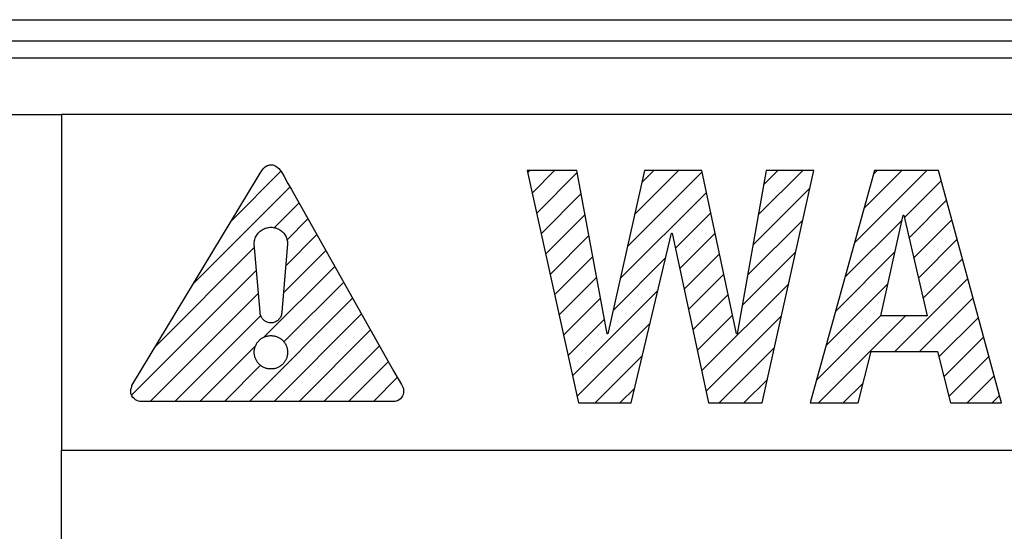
# Model space of a CAD drawing. Header units: millimetres. Extents: x -728 to -141, y -62 to 525.
# Tile 35 of 186: x -483.29 to -469.26, y 203.55 to 210.84. Entities that reach past the tile are written whole.
import ezdxf

# ---------------------------------------------------------------- set-up
doc = ezdxf.new("R2010")
doc.units = ezdxf.units.MM
doc.header["$LTSCALE"] = 23.1
doc.layers.add('R912005502_AM_0', color=7, linetype='CONTINUOUS')

msp = doc.modelspace()

# ---------------------------------------------------------------- linework, layer by layer
at = {"layer": 'R912005502_AM_0', "color": 7}
for p, q in [((-499.269, 210.842), (-430.269, 210.842)), ((-499.269, 210.542), (-430.269, 210.542)), ((-429.769, 210.292), (-499.269, 210.292)), ((-498.47, 209.49), (-482.697, 209.49)), ((-430.654, 209.49), (-482.697, 209.49)), ((-482.697, 209.49), (-482.697, 204.708)), ((-480.282, 207.972), (-479.572, 208.682)), ((-479.912, 208.586), (-479.868, 208.655)), ((-479.868, 208.655), (-479.838, 208.698)), ((-479.838, 208.698), (-479.814, 208.726)), ((-479.814, 208.726), (-479.794, 208.745)), ((-479.794, 208.745), (-479.775, 208.758)), ((-479.775, 208.758), (-479.765, 208.763)), ((-479.765, 208.763), (-479.755, 208.767)), ((-479.755, 208.767), (-479.734, 208.772)), ((-479.734, 208.772), (-479.709, 208.774)), ((-479.709, 208.774), (-479.685, 208.772)), ((-479.685, 208.772), (-479.674, 208.77)), ((-479.674, 208.77), (-479.663, 208.766)), ((-479.663, 208.766), (-479.643, 208.757)), ((-479.643, 208.757), (-479.623, 208.743)), ((-479.623, 208.743), (-479.603, 208.724)), ((-479.603, 208.724), (-479.582, 208.699)), ((-479.582, 208.699), (-479.558, 208.663)), ((-479.558, 208.663), (-479.527, 208.609)), ((-475.354, 208.693), (-476.065, 208.693)), ((-476.065, 208.693), (-475.331, 205.382)), ((-476.057, 208.661), (-476.025, 208.693)), ((-475.993, 208.371), (-475.672, 208.693)), ((-475.929, 208.082), (-475.348, 208.663)), ((-474.923, 206.368), (-475.354, 208.693)), ((-474.391, 208.693), (-474.913, 206.368)), ((-474.634, 207.609), (-473.57, 208.673)), ((-474.532, 208.065), (-473.904, 208.693)), ((-474.429, 208.521), (-474.258, 208.693)), ((-473.574, 208.693), (-474.391, 208.693)), ((-473.079, 206.368), (-473.574, 208.693)), ((-472.657, 208.693), (-473.07, 206.368)), ((-472.769, 208.06), (-472.136, 208.693)), ((-472.712, 205.382), (-471.978, 208.693)), ((-472.693, 208.49), (-472.49, 208.693)), ((-471.978, 208.693), (-472.657, 208.693)), ((-471.113, 208.693), (-472.031, 205.382)), ((-471.399, 207.663), (-470.368, 208.693)), ((-471.263, 208.152), (-470.722, 208.693)), ((-471.128, 208.641), (-471.076, 208.693)), ((-470.201, 208.693), (-471.113, 208.693)), ((-469.302, 205.382), (-470.201, 208.693)), ((-481.694, 205.629), (-479.912, 208.586)), ((-479.527, 208.609), (-479.471, 208.508)), ((-479.471, 208.508), (-479.421, 208.422)), ((-470.688, 208.02), (-470.161, 208.547)), ((-480.818, 207.082), (-479.442, 208.459)), ((-479.421, 208.422), (-477.961, 205.831)), ((-475.865, 207.793), (-475.293, 208.365)), ((-474.737, 207.153), (-473.508, 208.382)), ((-472.846, 207.63), (-472.034, 208.442)), ((-479.667, 207.879), (-479.314, 208.233)), ((-470.621, 207.734), (-470.086, 208.269)), ((-473.95, 207.587), (-473.446, 208.09)), ((-479.485, 207.708), (-479.187, 208.007)), ((-475.801, 207.503), (-475.238, 208.067)), ((-472.922, 207.2), (-472.135, 207.987)), ((-471.534, 207.174), (-470.72, 207.988)), ((-471.022, 206.625), (-470.705, 208.056)), ((-470.705, 208.056), (-470.696, 208.056)), ((-470.696, 208.056), (-470.361, 206.625)), ((-470.554, 207.447), (-470.01, 207.991)), ((-479.897, 207.799), (-479.886, 207.811)), ((-479.886, 207.811), (-479.879, 207.819)), ((-479.879, 207.819), (-479.866, 207.83)), ((-479.866, 207.83), (-479.853, 207.84)), ((-479.853, 207.84), (-479.839, 207.849)), ((-479.839, 207.849), (-479.825, 207.857)), ((-479.825, 207.857), (-479.81, 207.864)), ((-479.81, 207.864), (-479.795, 207.87)), ((-479.795, 207.87), (-479.779, 207.876)), ((-479.779, 207.876), (-479.763, 207.879)), ((-479.763, 207.879), (-479.747, 207.882)), ((-479.747, 207.882), (-479.731, 207.884)), ((-479.731, 207.884), (-479.714, 207.885)), ((-479.714, 207.885), (-479.698, 207.884)), ((-479.698, 207.884), (-479.681, 207.882)), ((-479.681, 207.882), (-479.665, 207.879)), ((-479.665, 207.879), (-479.649, 207.876)), ((-479.649, 207.876), (-479.633, 207.87)), ((-479.633, 207.87), (-479.618, 207.864)), ((-479.618, 207.864), (-479.603, 207.857)), ((-479.603, 207.857), (-479.589, 207.849)), ((-479.589, 207.849), (-479.575, 207.84)), ((-479.575, 207.84), (-479.562, 207.83)), ((-479.562, 207.83), (-479.55, 207.819)), ((-479.55, 207.819), (-479.542, 207.811)), ((-479.542, 207.811), (-479.531, 207.799)), ((-474.579, 205.382), (-474.005, 207.803)), ((-474.005, 207.803), (-473.996, 207.803)), ((-473.996, 207.803), (-473.478, 205.382)), ((-479.952, 207.647), (-479.951, 207.663)), ((-479.951, 207.663), (-479.95, 207.68)), ((-479.95, 207.68), (-479.947, 207.696)), ((-479.947, 207.696), (-479.943, 207.712)), ((-479.943, 207.712), (-479.938, 207.728)), ((-479.938, 207.728), (-479.932, 207.743)), ((-479.932, 207.743), (-479.925, 207.758)), ((-479.925, 207.758), (-479.916, 207.772)), ((-479.916, 207.772), (-479.907, 207.786)), ((-479.907, 207.786), (-479.897, 207.799)), ((-479.531, 207.799), (-479.521, 207.786)), ((-479.521, 207.786), (-479.512, 207.772)), ((-479.512, 207.772), (-479.504, 207.758)), ((-479.504, 207.758), (-479.497, 207.743)), ((-479.503, 207.336), (-479.059, 207.78)), ((-479.497, 207.743), (-479.491, 207.728)), ((-479.491, 207.728), (-479.486, 207.712)), ((-479.486, 207.712), (-479.482, 207.696)), ((-479.482, 207.696), (-479.479, 207.68)), ((-479.479, 207.68), (-479.477, 207.663)), ((-479.477, 207.663), (-479.476, 207.647)), ((-475.737, 207.214), (-475.182, 207.768)), ((-473.887, 207.295), (-473.384, 207.799)), ((-470.487, 207.161), (-469.935, 207.713)), ((-481.355, 206.192), (-479.948, 207.599)), ((-479.868, 206.677), (-479.952, 207.647)), ((-479.476, 207.647), (-479.56, 206.677)), ((-479.537, 206.949), (-478.932, 207.554)), ((-472.998, 206.77), (-472.235, 207.533)), ((-471.67, 206.685), (-470.821, 207.534)), ((-475.673, 206.924), (-475.127, 207.47)), ((-474.839, 206.697), (-474.09, 207.447)), ((-473.825, 207.004), (-473.322, 207.507)), ((-470.42, 206.874), (-469.859, 207.435)), ((-481.698, 205.496), (-479.92, 207.274)), ((-479.813, 206.32), (-478.804, 207.328)), ((-479.528, 206.251), (-478.677, 207.102)), ((-475.608, 206.635), (-475.072, 207.172)), ((-473.763, 206.713), (-473.26, 207.216)), ((-470.824, 206.116), (-469.784, 207.157)), ((-475.416, 205.767), (-474.2, 206.983)), ((-473.576, 205.839), (-472.336, 207.079)), ((-471.805, 206.196), (-470.921, 207.08)), ((-481.435, 205.404), (-479.892, 206.948)), ((-480.021, 205.404), (-478.55, 206.876)), ((-475.544, 206.346), (-475.016, 206.874)), ((-473.7, 206.422), (-473.198, 206.925)), ((-470.471, 206.116), (-469.708, 206.879)), ((-481.082, 205.404), (-479.859, 206.627)), ((-479.867, 206.664), (-479.868, 206.677)), ((-479.866, 206.651), (-479.867, 206.664)), ((-479.863, 206.638), (-479.866, 206.651)), ((-479.859, 206.625), (-479.863, 206.638)), ((-479.854, 206.613), (-479.859, 206.625)), ((-479.848, 206.601), (-479.854, 206.613)), ((-479.841, 206.59), (-479.848, 206.601)), ((-479.833, 206.579), (-479.841, 206.59)), ((-479.824, 206.569), (-479.833, 206.579)), ((-479.822, 206.567), (-479.824, 206.569)), ((-479.812, 206.558), (-479.822, 206.567)), ((-479.801, 206.55), (-479.812, 206.558)), ((-479.79, 206.543), (-479.801, 206.55)), ((-479.778, 206.537), (-479.79, 206.543)), ((-479.668, 205.404), (-478.422, 206.65)), ((-479.638, 206.543), (-479.65, 206.537)), ((-479.627, 206.55), (-479.638, 206.543)), ((-479.616, 206.558), (-479.627, 206.55)), ((-479.606, 206.567), (-479.616, 206.558)), ((-479.604, 206.569), (-479.606, 206.567)), ((-479.596, 206.579), (-479.604, 206.569)), ((-479.587, 206.59), (-479.596, 206.579)), ((-479.58, 206.601), (-479.587, 206.59)), ((-479.574, 206.613), (-479.58, 206.601)), ((-479.569, 206.625), (-479.574, 206.613)), ((-479.565, 206.638), (-479.569, 206.625)), ((-479.563, 206.651), (-479.565, 206.638)), ((-479.561, 206.664), (-479.563, 206.651)), ((-479.56, 206.677), (-479.561, 206.664)), ((-475.48, 206.056), (-474.961, 206.575)), ((-473.638, 206.13), (-473.136, 206.633)), ((-473.514, 205.548), (-472.437, 206.625)), ((-471.941, 205.707), (-471.021, 206.626)), ((-471.912, 205.382), (-470.669, 206.625)), ((-470.361, 206.625), (-471.022, 206.625)), ((-470.195, 206.038), (-469.633, 206.6)), ((-479.766, 206.532), (-479.778, 206.537)), ((-479.754, 206.528), (-479.766, 206.532)), ((-479.741, 206.525), (-479.754, 206.528)), ((-479.727, 206.524), (-479.741, 206.525)), ((-479.714, 206.523), (-479.727, 206.524)), ((-479.701, 206.524), (-479.714, 206.523)), ((-479.688, 206.525), (-479.701, 206.524)), ((-479.675, 206.528), (-479.688, 206.525)), ((-479.662, 206.532), (-479.675, 206.528)), ((-479.65, 206.537), (-479.662, 206.532)), ((-479.314, 205.404), (-478.295, 206.424)), ((-475.352, 205.477), (-474.309, 206.52)), ((-479.901, 206.25), (-479.894, 206.259)), ((-479.894, 206.259), (-479.887, 206.267)), ((-479.887, 206.267), (-479.886, 206.268)), ((-479.886, 206.268), (-479.878, 206.276)), ((-479.878, 206.276), (-479.869, 206.284)), ((-479.869, 206.284), (-479.861, 206.291)), ((-479.861, 206.291), (-479.852, 206.298)), ((-479.852, 206.298), (-479.842, 206.304)), ((-479.842, 206.304), (-479.833, 206.31)), ((-479.833, 206.31), (-479.823, 206.315)), ((-479.823, 206.315), (-479.813, 206.32)), ((-479.813, 206.32), (-479.802, 206.324)), ((-479.802, 206.324), (-479.792, 206.328)), ((-479.792, 206.328), (-479.781, 206.332)), ((-479.781, 206.332), (-479.77, 206.335)), ((-479.77, 206.335), (-479.759, 206.337)), ((-479.759, 206.337), (-479.748, 206.339)), ((-479.748, 206.339), (-479.737, 206.34)), ((-479.737, 206.34), (-479.726, 206.341)), ((-479.726, 206.341), (-479.714, 206.341)), ((-479.714, 206.341), (-479.703, 206.341)), ((-479.703, 206.341), (-479.691, 206.34)), ((-479.691, 206.34), (-479.68, 206.339)), ((-479.68, 206.339), (-479.669, 206.337)), ((-479.669, 206.337), (-479.658, 206.335)), ((-479.658, 206.335), (-479.647, 206.332)), ((-479.647, 206.332), (-479.637, 206.328)), ((-479.637, 206.328), (-479.626, 206.324)), ((-479.626, 206.324), (-479.616, 206.32)), ((-479.616, 206.32), (-479.606, 206.315)), ((-479.606, 206.315), (-479.596, 206.31)), ((-479.596, 206.31), (-479.586, 206.304)), ((-479.586, 206.304), (-479.577, 206.298)), ((-479.577, 206.298), (-479.568, 206.291)), ((-479.568, 206.291), (-479.559, 206.284)), ((-479.559, 206.284), (-479.55, 206.276)), ((-479.55, 206.276), (-479.55, 206.275)), ((-479.55, 206.275), (-479.542, 206.267)), ((-479.542, 206.267), (-479.534, 206.259)), ((-479.534, 206.259), (-479.527, 206.25)), ((-474.913, 206.368), (-474.923, 206.368)), ((-473.07, 206.368), (-473.079, 206.368)), ((-470.124, 205.755), (-469.557, 206.322)), ((-480.728, 205.404), (-479.93, 206.202)), ((-479.952, 206.115), (-479.951, 206.126)), ((-479.951, 206.126), (-479.95, 206.137)), ((-479.95, 206.137), (-479.948, 206.149)), ((-479.948, 206.149), (-479.945, 206.16)), ((-479.945, 206.16), (-479.942, 206.17)), ((-479.942, 206.17), (-479.939, 206.181)), ((-479.939, 206.181), (-479.935, 206.192)), ((-479.935, 206.192), (-479.931, 206.202)), ((-479.931, 206.202), (-479.926, 206.212)), ((-479.926, 206.212), (-479.92, 206.222)), ((-479.92, 206.222), (-479.915, 206.232)), ((-479.915, 206.232), (-479.908, 206.241)), ((-479.908, 206.241), (-479.901, 206.25)), ((-479.527, 206.25), (-479.52, 206.241)), ((-479.52, 206.241), (-479.514, 206.232)), ((-479.514, 206.232), (-479.508, 206.222)), ((-479.508, 206.222), (-479.503, 206.212)), ((-479.503, 206.212), (-479.498, 206.202)), ((-479.498, 206.202), (-479.493, 206.192)), ((-479.493, 206.192), (-479.489, 206.181)), ((-479.489, 206.181), (-479.486, 206.17)), ((-479.486, 206.17), (-479.483, 206.16)), ((-479.483, 206.16), (-479.481, 206.149)), ((-479.481, 206.149), (-479.479, 206.137)), ((-479.479, 206.137), (-479.478, 206.126)), ((-479.478, 206.126), (-479.477, 206.115)), ((-478.961, 205.404), (-478.167, 206.197)), ((-473.326, 205.382), (-472.537, 206.171)), ((-479.952, 206.104), (-479.952, 206.115)), ((-479.952, 206.092), (-479.952, 206.104)), ((-479.951, 206.081), (-479.952, 206.092)), ((-479.95, 206.07), (-479.951, 206.081)), ((-479.948, 206.059), (-479.95, 206.07)), ((-479.945, 206.048), (-479.948, 206.059)), ((-479.942, 206.037), (-479.945, 206.048)), ((-479.939, 206.026), (-479.942, 206.037)), ((-479.935, 206.015), (-479.939, 206.026)), ((-479.931, 206.005), (-479.935, 206.015)), ((-479.926, 205.995), (-479.931, 206.005)), ((-479.92, 205.985), (-479.926, 205.995)), ((-479.915, 205.975), (-479.92, 205.985)), ((-479.508, 205.985), (-479.514, 205.975)), ((-479.503, 205.995), (-479.508, 205.985)), ((-479.498, 206.005), (-479.503, 205.995)), ((-479.493, 206.015), (-479.498, 206.005)), ((-479.489, 206.026), (-479.493, 206.015)), ((-479.486, 206.037), (-479.489, 206.026)), ((-479.483, 206.048), (-479.486, 206.037)), ((-479.481, 206.059), (-479.483, 206.048)), ((-479.479, 206.07), (-479.481, 206.059)), ((-479.478, 206.081), (-479.479, 206.07)), ((-479.477, 206.092), (-479.478, 206.081)), ((-479.477, 206.115), (-479.476, 206.104)), ((-479.476, 206.104), (-479.477, 206.092)), ((-475.094, 205.382), (-474.419, 206.057)), ((-471.347, 205.382), (-471.159, 206.116)), ((-471.159, 206.116), (-470.214, 206.116)), ((-470.214, 206.116), (-470.031, 205.382)), ((-470.054, 205.472), (-469.482, 206.044)), ((-480.375, 205.404), (-479.861, 205.918)), ((-479.908, 205.966), (-479.915, 205.975)), ((-479.901, 205.957), (-479.908, 205.966)), ((-479.894, 205.948), (-479.901, 205.957)), ((-479.887, 205.94), (-479.894, 205.948)), ((-479.879, 205.932), (-479.887, 205.94)), ((-479.878, 205.931), (-479.879, 205.932)), ((-479.869, 205.923), (-479.878, 205.931)), ((-479.861, 205.916), (-479.869, 205.923)), ((-479.852, 205.909), (-479.861, 205.916)), ((-479.842, 205.903), (-479.852, 205.909)), ((-479.833, 205.897), (-479.842, 205.903)), ((-479.823, 205.892), (-479.833, 205.897)), ((-479.813, 205.887), (-479.823, 205.892)), ((-479.802, 205.883), (-479.813, 205.887)), ((-479.792, 205.879), (-479.802, 205.883)), ((-479.781, 205.875), (-479.792, 205.879)), ((-479.77, 205.872), (-479.781, 205.875)), ((-479.759, 205.87), (-479.77, 205.872)), ((-479.748, 205.868), (-479.759, 205.87)), ((-479.737, 205.867), (-479.748, 205.868)), ((-479.726, 205.866), (-479.737, 205.867)), ((-479.714, 205.866), (-479.726, 205.866)), ((-479.703, 205.866), (-479.714, 205.866)), ((-479.691, 205.867), (-479.703, 205.866)), ((-479.68, 205.868), (-479.691, 205.867)), ((-479.669, 205.87), (-479.68, 205.868)), ((-479.658, 205.872), (-479.669, 205.87)), ((-479.647, 205.875), (-479.658, 205.872)), ((-479.637, 205.879), (-479.647, 205.875)), ((-479.626, 205.883), (-479.637, 205.879)), ((-479.616, 205.887), (-479.626, 205.883)), ((-479.606, 205.892), (-479.616, 205.887)), ((-479.596, 205.897), (-479.606, 205.892)), ((-479.586, 205.903), (-479.596, 205.897)), ((-479.577, 205.909), (-479.586, 205.903)), ((-479.568, 205.916), (-479.577, 205.909)), ((-479.559, 205.923), (-479.568, 205.916)), ((-479.551, 205.931), (-479.559, 205.923)), ((-479.55, 205.932), (-479.551, 205.931)), ((-479.542, 205.94), (-479.55, 205.932)), ((-479.534, 205.948), (-479.542, 205.94)), ((-479.527, 205.957), (-479.534, 205.948)), ((-479.52, 205.966), (-479.527, 205.957)), ((-479.514, 205.975), (-479.52, 205.966)), ((-478.607, 205.404), (-478.04, 205.971)), ((-478.253, 205.404), (-477.911, 205.747)), ((-477.961, 205.831), (-477.899, 205.727)), ((-477.899, 205.727), (-477.854, 205.647)), ((-472.973, 205.382), (-472.638, 205.716)), ((-469.791, 205.382), (-469.406, 205.766)), ((-481.711, 205.549), (-481.709, 205.573)), ((-481.709, 205.573), (-481.705, 205.589)), ((-481.705, 205.589), (-481.701, 205.6)), ((-481.701, 205.6), (-481.696, 205.613)), ((-481.696, 205.613), (-481.694, 205.629)), ((-477.854, 205.647), (-477.834, 205.605)), ((-477.834, 205.605), (-477.825, 205.581)), ((-477.825, 205.581), (-477.823, 205.564)), ((-477.823, 205.564), (-477.823, 205.549)), ((-474.74, 205.382), (-474.529, 205.594)), ((-471.558, 205.382), (-471.274, 205.666)), ((-481.709, 205.524), (-481.711, 205.549)), ((-481.704, 205.502), (-481.709, 205.524)), ((-481.694, 205.481), (-481.704, 205.502)), ((-481.681, 205.461), (-481.694, 205.481)), ((-481.665, 205.443), (-481.681, 205.461)), ((-481.646, 205.428), (-481.665, 205.443)), ((-481.624, 205.416), (-481.646, 205.428)), ((-481.603, 205.407), (-481.624, 205.416)), ((-477.889, 205.427), (-477.911, 205.414)), ((-477.87, 205.442), (-477.889, 205.427)), ((-477.853, 205.461), (-477.87, 205.442)), ((-477.84, 205.481), (-477.853, 205.461)), ((-477.83, 205.502), (-477.84, 205.481)), ((-477.825, 205.525), (-477.83, 205.502)), ((-477.823, 205.549), (-477.825, 205.525)), ((-469.437, 205.382), (-469.331, 205.488)), ((-481.599, 205.406), (-481.603, 205.407)), ((-481.584, 205.404), (-481.599, 205.406)), ((-477.949, 205.404), (-481.584, 205.404)), ((-477.933, 205.406), (-477.949, 205.404)), ((-477.913, 205.413), (-477.933, 205.406)), ((-477.911, 205.414), (-477.913, 205.413)), ((-475.331, 205.382), (-474.579, 205.382)), ((-473.478, 205.382), (-472.712, 205.382)), ((-472.031, 205.382), (-471.347, 205.382)), ((-470.031, 205.382), (-469.302, 205.382)), ((-482.697, 204.708), (-430.654, 204.708)), ((-482.697, 194.629), (-482.697, 204.708))]:
    msp.add_line(p, q, dxfattribs=at)

doc.saveas('drawing.dxf')
